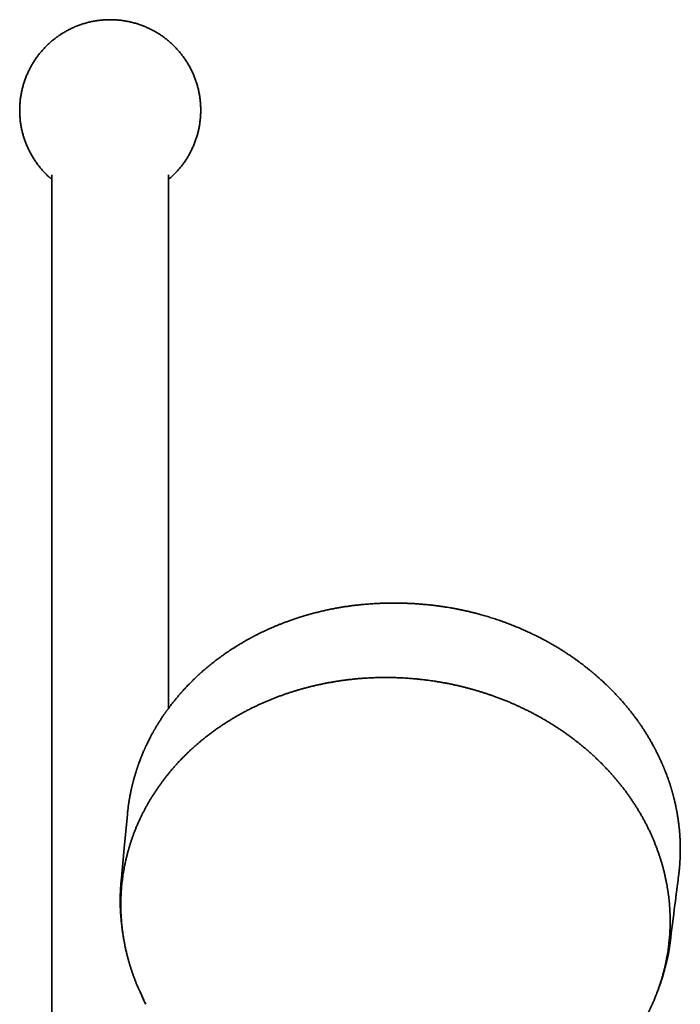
# Model space of a CAD drawing. Header units: millimetres. Extents: x 8 to 890, y 12 to 1884.
# Tile 23 of 27: x 445 to 553, y 1724 to 1884. Entities that reach past the tile are written whole.
import ezdxf

# ---------------------------------------------------------------- set-up
doc = ezdxf.new("R2010")
doc.units = ezdxf.units.MM

msp = doc.modelspace()

# ---------------------------------------------------------------- linework, layer by layer
at = {"color": 7, "linetype": 'Continuous', "lineweight": 35}
for p, q in [((450.5, 1858.98), (450.5, 1561.1)), ((469.5, 1772.08), (469.5, 1858.98)), ((464.86, 1725.88), (465.49, 1724.51))]:
    msp.add_line(p, q, dxfattribs=at)
at = {"color": 7, "linetype": 'Continuous', "lineweight": 35, "flags": 128}
msp.add_lwpolyline([(462.8, 1754.79), (462.28, 1749.31), (461.77, 1743.83)], dxfattribs=at)
at = {"color": 7, "linetype": 'Continuous', "lineweight": 35}
for centre, radius, start, end in [((497.66, 1740.82), 36.05, 201.2766, 204.4996), ((498.01, 1739.32), 35.74, 203.4843, 205.635)]:
    msp.add_arc(centre, radius, start, end, dxfattribs=at)
for points, knots in [([(474.75, 1869.49), (474.75, 1869.7), (474.74, 1870.14), (474.7, 1870.78), (474.63, 1871.43), (474.53, 1872.07), (474.4, 1872.7), (474.25, 1873.32), (474.07, 1873.94), (473.86, 1874.54), (473.63, 1875.14), (473.37, 1875.73), (473.08, 1876.31), (472.77, 1876.88), (472.43, 1877.43), (472.07, 1877.97), (471.69, 1878.48), (471.29, 1878.98), (470.87, 1879.46), (470.43, 1879.92), (469.96, 1880.37), (469.48, 1880.8), (468.97, 1881.2), (468.45, 1881.59), (467.91, 1881.94), (467.36, 1882.27), (466.8, 1882.58), (466.23, 1882.86), (465.64, 1883.12), (465.04, 1883.35), (464.43, 1883.56), (463.8, 1883.74), (463.17, 1883.9), (462.54, 1884.02), (461.91, 1884.12), (461.27, 1884.19), (460.64, 1884.23), (460, 1884.24), (459.35, 1884.23), (458.7, 1884.19), (458.06, 1884.11), (457.42, 1884.01), (456.79, 1883.89), (456.16, 1883.73), (455.55, 1883.56), (454.95, 1883.35), (454.35, 1883.12), (453.76, 1882.86), (453.18, 1882.57), (452.61, 1882.26), (452.05, 1881.92), (451.52, 1881.56), (451, 1881.18), (450.51, 1880.78), (450.03, 1880.36), (449.56, 1879.92), (449.12, 1879.45), (448.69, 1878.96), (448.28, 1878.46), (447.9, 1877.93), (447.54, 1877.4), (447.21, 1876.85), (446.91, 1876.29), (446.63, 1875.72), (446.37, 1875.13), (446.13, 1874.53), (445.93, 1873.91), (445.74, 1873.29), (445.59, 1872.66), (445.47, 1872.03), (445.37, 1871.39), (445.3, 1870.76), (445.26, 1870.12), (445.25, 1869.7), (445.25, 1869.49)], [0, 0, 0, 0, 0.014, 0.028, 0.042, 0.056, 0.07, 0.08375, 0.0975, 0.11125, 0.125, 0.139, 0.153, 0.167, 0.181, 0.195, 0.20875, 0.2225, 0.23625, 0.25, 0.264, 0.278, 0.292, 0.306, 0.32, 0.33375, 0.3475, 0.36125, 0.375, 0.389, 0.403, 0.417, 0.431, 0.445, 0.45875, 0.4725, 0.48625, 0.5, 0.514, 0.528, 0.542, 0.556, 0.57, 0.58375, 0.5975, 0.61125, 0.625, 0.639, 0.653, 0.667, 0.681, 0.695, 0.70875, 0.7225, 0.73625, 0.75, 0.764, 0.778, 0.792, 0.806, 0.82, 0.83375, 0.8475, 0.86125, 0.875, 0.889, 0.903, 0.917, 0.931, 0.945, 0.95875, 0.9725, 0.98625, 1, 1, 1, 1]), ([(445.25, 1869.49), (445.25, 1869.27), (445.26, 1868.84), (445.3, 1868.19), (445.37, 1867.55), (445.47, 1866.9), (445.6, 1866.27), (445.75, 1865.65), (445.93, 1865.04), (446.14, 1864.43), (446.37, 1863.84), (446.63, 1863.25), (446.92, 1862.67), (447.23, 1862.1), (447.57, 1861.54), (447.93, 1861.01), (448.31, 1860.49), (448.71, 1859.99), (449.13, 1859.51), (449.57, 1859.05), (450.03, 1858.61), (450.35, 1858.34), (450.5, 1858.21)], [0, 0, 0, 0, 0.0504992, 0.1009984, 0.1514976, 0.2019968, 0.252496, 0.3020936, 0.3516911, 0.4012887, 0.4508863, 0.5013855, 0.5518847, 0.6023839, 0.6528831, 0.7033823, 0.7529799, 0.8025774, 0.852175, 0.9017726, 0.9522718, 1, 1, 1, 1]), ([(469.5, 1858.2), (469.66, 1858.34), (469.98, 1858.62), (470.44, 1859.06), (470.88, 1859.52), (471.31, 1860.01), (471.72, 1860.52), (472.1, 1861.04), (472.46, 1861.58), (472.79, 1862.13), (473.09, 1862.69), (473.37, 1863.26), (473.63, 1863.84), (473.87, 1864.45), (474.07, 1865.06), (474.26, 1865.68), (474.41, 1866.31), (474.53, 1866.95), (474.63, 1867.58), (474.7, 1868.21), (474.74, 1868.85), (474.75, 1869.27), (474.75, 1869.49)], [0, 0, 0, 0, 0.048661, 0.0982569, 0.1487545, 0.199252, 0.2497496, 0.3002471, 0.3507447, 0.4003406, 0.4499366, 0.4995325, 0.5491285, 0.599626, 0.6501236, 0.7006211, 0.7511187, 0.8016162, 0.8512122, 0.9008081, 0.9504041, 1, 1, 1, 1]), ([(507.08, 1789.21), (507.02, 1789.21), (506.89, 1789.22), (506.69, 1789.22), (506.5, 1789.22), (506.34, 1789.22), (506.21, 1789.22), (506.12, 1789.22), (506.06, 1789.22), (506.02, 1789.22), (506, 1789.22), (505.97, 1789.22), (505.94, 1789.22), (505.92, 1789.22), (505.86, 1789.22), (505.79, 1789.22), (505.68, 1789.22), (505.55, 1789.22), (505.4, 1789.21), (505.23, 1789.21), (505.04, 1789.21), (504.82, 1789.2), (504.58, 1789.2), (504.31, 1789.19), (504.02, 1789.18), (503.71, 1789.16), (503.37, 1789.14), (502.99, 1789.12), (502.56, 1789.1), (502.09, 1789.06), (501.58, 1789.02), (501.05, 1788.97), (500.48, 1788.91), (499.89, 1788.85), (499.27, 1788.77), (498.63, 1788.68), (497.98, 1788.58), (497.33, 1788.47), (496.68, 1788.36), (496.01, 1788.23), (495.32, 1788.09), (494.61, 1787.93), (493.87, 1787.75), (493.12, 1787.56), (492.62, 1787.42), (492.36, 1787.35)], [0, 0, 0, 0, 0.011167, 0.026406, 0.03939, 0.050122, 0.058605, 0.06484, 0.068395, 0.070424, 0.072161, 0.073919, 0.075698, 0.077498, 0.07932, 0.085864, 0.092685, 0.100924, 0.111289, 0.122382, 0.135185, 0.149698, 0.165922, 0.183858, 0.203139, 0.224068, 0.246645, 0.27087, 0.30051, 0.332299, 0.366239, 0.402329, 0.440568, 0.48022, 0.521949, 0.565757, 0.611645, 0.654374, 0.698763, 0.744813, 0.792525, 0.841898, 0.892932, 0.945636, 1, 1, 1, 1]), ([(521.87, 1786.9), (521.74, 1786.93), (521.48, 1787.02), (521.07, 1787.14), (520.66, 1787.25), (520.27, 1787.36), (519.92, 1787.46), (519.58, 1787.54), (519.28, 1787.62), (519, 1787.69), (518.73, 1787.76), (518.48, 1787.82), (518.25, 1787.87), (518.05, 1787.92), (517.89, 1787.95), (517.76, 1787.98), (517.65, 1788), (517.59, 1788.02), (517.56, 1788.03), (517.53, 1788.03), (517.5, 1788.04), (517.44, 1788.05), (517.36, 1788.07), (517.26, 1788.09), (517.15, 1788.11), (517.04, 1788.13), (516.91, 1788.16), (516.75, 1788.19), (516.54, 1788.23), (516.29, 1788.28), (516.01, 1788.33), (515.71, 1788.39), (515.33, 1788.45), (514.88, 1788.53), (514.33, 1788.61), (513.76, 1788.7), (513.16, 1788.78), (512.54, 1788.85), (511.88, 1788.92), (511.23, 1788.99), (510.56, 1789.05), (509.89, 1789.1), (509.2, 1789.14), (508.48, 1789.17), (507.77, 1789.2), (507.3, 1789.21), (507.08, 1789.21)], [0, 0, 0, 0, 0.026041, 0.05632, 0.08482, 0.111538, 0.136476, 0.159238, 0.180285, 0.199619, 0.217238, 0.235181, 0.250911, 0.264428, 0.275734, 0.284829, 0.291712, 0.296384, 0.297891, 0.298851, 0.301237, 0.30528, 0.310964, 0.317615, 0.324874, 0.332739, 0.341213, 0.350294, 0.366089, 0.38344, 0.402347, 0.422585, 0.443531, 0.47845, 0.515101, 0.553491, 0.593626, 0.635513, 0.679155, 0.724557, 0.767729, 0.8124, 0.858561, 0.906197, 0.955344, 1, 1, 1, 1]), ([(492.36, 1787.35), (492.28, 1787.33), (491.97, 1787.24), (491.43, 1787.08), (490.75, 1786.87), (490.1, 1786.65), (489.49, 1786.44), (488.92, 1786.24), (488.39, 1786.04), (487.9, 1785.85), (487.43, 1785.67), (487, 1785.49), (486.58, 1785.31), (486.18, 1785.14), (485.81, 1784.97), (485.46, 1784.81), (485.14, 1784.67), (484.85, 1784.53), (484.59, 1784.4), (484.37, 1784.29), (484.16, 1784.19), (483.98, 1784.1), (483.82, 1784.02), (483.69, 1783.95), (483.58, 1783.89), (483.48, 1783.85), (483.41, 1783.8), (483.34, 1783.77), (483.27, 1783.73), (483.19, 1783.69), (483.1, 1783.64), (482.99, 1783.58), (482.85, 1783.51), (482.69, 1783.42), (482.52, 1783.33), (482.32, 1783.22), (482.1, 1783.09), (481.86, 1782.96), (481.61, 1782.81), (481.33, 1782.65), (481.06, 1782.49), (480.79, 1782.32), (480.53, 1782.16), (480.23, 1781.97), (479.9, 1781.76), (479.54, 1781.53), (479.21, 1781.3), (478.89, 1781.09), (478.6, 1780.89), (478.33, 1780.7), (478.08, 1780.51), (477.83, 1780.33), (477.58, 1780.15), (477.31, 1779.95), (477.02, 1779.73), (476.71, 1779.48), (476.38, 1779.22), (476.04, 1778.94), (475.74, 1778.69), (475.51, 1778.49), (475.34, 1778.35), (475.18, 1778.22), (475.05, 1778.1), (474.92, 1777.99), (474.82, 1777.89), (474.73, 1777.82), (474.66, 1777.75), (474.6, 1777.7), (474.55, 1777.65), (474.5, 1777.61), (474.44, 1777.56), (474.37, 1777.49), (474.27, 1777.4), (474.15, 1777.28), (474, 1777.15), (473.84, 1777), (473.67, 1776.83), (473.48, 1776.64), (473.28, 1776.44), (473.06, 1776.23), (472.84, 1776), (472.6, 1775.76), (472.41, 1775.55), (472.25, 1775.38), (472.13, 1775.26), (472.01, 1775.13), (471.9, 1775), (471.78, 1774.87), (471.68, 1774.76), (471.6, 1774.67), (471.54, 1774.6), (471.5, 1774.55), (471.45, 1774.5), (471.41, 1774.46), (471.37, 1774.41), (471.32, 1774.35), (471.26, 1774.28), (471.15, 1774.15), (470.99, 1773.96), (470.79, 1773.73), (470.61, 1773.51), (470.45, 1773.31), (470.29, 1773.1), (470.12, 1772.89), (469.94, 1772.67), (469.76, 1772.43), (469.58, 1772.19), (469.44, 1771.99), (469.32, 1771.84), (469.26, 1771.75), (469.2, 1771.66), (469.15, 1771.59), (469.11, 1771.54), (469.07, 1771.49), (469.04, 1771.44), (468.99, 1771.38), (468.93, 1771.29), (468.85, 1771.17), (468.74, 1771.02), (468.61, 1770.83), (468.47, 1770.61), (468.32, 1770.39), (468.17, 1770.16), (468.03, 1769.94), (467.89, 1769.71), (467.75, 1769.49), (467.62, 1769.28), (467.5, 1769.08), (467.4, 1768.91), (467.31, 1768.75), (467.23, 1768.61), (467.16, 1768.49), (467.1, 1768.38), (467.03, 1768.27), (466.97, 1768.15), (466.89, 1768.01), (466.8, 1767.84), (466.69, 1767.64), (466.56, 1767.4), (466.41, 1767.12), (466.25, 1766.79), (466.08, 1766.44), (465.94, 1766.15), (465.83, 1765.93), (465.77, 1765.8), (465.72, 1765.68), (465.68, 1765.59), (465.65, 1765.53), (465.63, 1765.48), (465.61, 1765.43), (465.58, 1765.38), (465.55, 1765.31), (465.48, 1765.15), (465.38, 1764.93), (465.26, 1764.64), (465.15, 1764.36), (465.04, 1764.09), (464.93, 1763.81), (464.81, 1763.5), (464.71, 1763.23), (464.64, 1763.03), (464.59, 1762.9), (464.55, 1762.79), (464.52, 1762.7), (464.5, 1762.64), (464.48, 1762.59), (464.47, 1762.56), (464.46, 1762.52), (464.45, 1762.48), (464.43, 1762.43), (464.41, 1762.36), (464.38, 1762.27), (464.34, 1762.17), (464.31, 1762.07), (464.28, 1761.97), (464.23, 1761.81), (464.16, 1761.61), (464.08, 1761.34), (464, 1761.07), (463.92, 1760.81), (463.86, 1760.57), (463.8, 1760.35), (463.75, 1760.16), (463.7, 1759.98), (463.66, 1759.84), (463.64, 1759.72), (463.61, 1759.63), (463.6, 1759.57), (463.59, 1759.53), (463.58, 1759.5), (463.57, 1759.45), (463.55, 1759.39), (463.54, 1759.31), (463.51, 1759.22), (463.46, 1758.97), (463.39, 1758.66), (463.31, 1758.29), (463.25, 1757.99), (463.2, 1757.73), (463.17, 1757.52), (463.14, 1757.36), (463.11, 1757.21), (463.09, 1757.07), (463.07, 1756.96), (463.06, 1756.88), (463.05, 1756.82), (463.04, 1756.78), (463.04, 1756.73), (463.03, 1756.68), (463.02, 1756.6), (463, 1756.5), (462.98, 1756.38), (462.96, 1756.24), (462.92, 1755.91), (462.86, 1755.4), (462.81, 1754.94), (462.79, 1754.72)], [0, 0, 0, 0, 0.004748, 0.019567, 0.033783, 0.047398, 0.060408, 0.072815, 0.083961, 0.094571, 0.104644, 0.114181, 0.123182, 0.132142, 0.140499, 0.148253, 0.155403, 0.161949, 0.167892, 0.172943, 0.177496, 0.181617, 0.185307, 0.188564, 0.190962, 0.193056, 0.194847, 0.196438, 0.197929, 0.199611, 0.201739, 0.204313, 0.207488, 0.211152, 0.215306, 0.219949, 0.225082, 0.230704, 0.236816, 0.243417, 0.250131, 0.256665, 0.263019, 0.269192, 0.278528, 0.287418, 0.295862, 0.303658, 0.311032, 0.317982, 0.324508, 0.330669, 0.33706, 0.343841, 0.35175, 0.36013, 0.368982, 0.378306, 0.388101, 0.393199, 0.39793, 0.402226, 0.406087, 0.409512, 0.412501, 0.415056, 0.417014, 0.418607, 0.419994, 0.42146, 0.423025, 0.424786, 0.427905, 0.431536, 0.435679, 0.440333, 0.445499, 0.45117, 0.457285, 0.463696, 0.47052, 0.477758, 0.48541, 0.48898, 0.492634, 0.496371, 0.500192, 0.503934, 0.507154, 0.509829, 0.511721, 0.513195, 0.514356, 0.515664, 0.51717, 0.518873, 0.520775, 0.522875, 0.529879, 0.536925, 0.542454, 0.548009, 0.553705, 0.559625, 0.565768, 0.572134, 0.578724, 0.585385, 0.588328, 0.590909, 0.593127, 0.594982, 0.596474, 0.597603, 0.598558, 0.600374, 0.602811, 0.605867, 0.609544, 0.615154, 0.620955, 0.626773, 0.632609, 0.638461, 0.644331, 0.650218, 0.655618, 0.660657, 0.665167, 0.669149, 0.672601, 0.675526, 0.678309, 0.680941, 0.683889, 0.687417, 0.691737, 0.696695, 0.702103, 0.709746, 0.717849, 0.72641, 0.735431, 0.739278, 0.742582, 0.745344, 0.747564, 0.749241, 0.750178, 0.751111, 0.752449, 0.754194, 0.756347, 0.763557, 0.770499, 0.777195, 0.783376, 0.790149, 0.797514, 0.80547, 0.808923, 0.811973, 0.81462, 0.816864, 0.818068, 0.819112, 0.819998, 0.820723, 0.821522, 0.82272, 0.82438, 0.8265, 0.828952, 0.83138, 0.833765, 0.836106, 0.842321, 0.848208, 0.854788, 0.860904, 0.866554, 0.871609, 0.876132, 0.88006, 0.883394, 0.886132, 0.888276, 0.889825, 0.89032, 0.891001, 0.892064, 0.893509, 0.895337, 0.897533, 0.899824, 0.91215, 0.918638, 0.925403, 0.932587, 0.936119, 0.939743, 0.943429, 0.946669, 0.94929, 0.951001, 0.952281, 0.953141, 0.954066, 0.955324, 0.956917, 0.959222, 0.961992, 0.965225, 0.968758, 0.985031, 1, 1, 1, 1]), ([(552.61, 1744.83), (552.62, 1744.89), (552.64, 1745.01), (552.66, 1745.2), (552.68, 1745.39), (552.7, 1745.58), (552.72, 1745.76), (552.74, 1745.93), (552.75, 1746.09), (552.76, 1746.22), (552.77, 1746.31), (552.77, 1746.38), (552.78, 1746.43), (552.78, 1746.5), (552.79, 1746.58), (552.8, 1746.69), (552.81, 1746.82), (552.82, 1746.97), (552.83, 1747.11), (552.83, 1747.26), (552.84, 1747.4), (552.85, 1747.59), (552.86, 1747.82), (552.87, 1748.09), (552.88, 1748.33), (552.88, 1748.56), (552.88, 1748.76), (552.88, 1748.94), (552.88, 1749.09), (552.88, 1749.22), (552.88, 1749.33), (552.88, 1749.44), (552.88, 1749.57), (552.88, 1749.71), (552.88, 1749.87), (552.87, 1750.08), (552.86, 1750.31), (552.85, 1750.58), (552.84, 1750.86), (552.82, 1751.1), (552.81, 1751.3), (552.8, 1751.47), (552.79, 1751.63), (552.78, 1751.79), (552.76, 1751.95), (552.75, 1752.09), (552.74, 1752.2), (552.73, 1752.28), (552.73, 1752.36), (552.72, 1752.41), (552.72, 1752.46), (552.71, 1752.51), (552.7, 1752.57), (552.7, 1752.66), (552.68, 1752.77), (552.67, 1752.89), (552.66, 1753.01), (552.64, 1753.18), (552.61, 1753.39), (552.58, 1753.65), (552.54, 1753.91), (552.5, 1754.2), (552.46, 1754.45), (552.42, 1754.66), (552.39, 1754.83), (552.36, 1755), (552.34, 1755.16), (552.31, 1755.29), (552.29, 1755.41), (552.27, 1755.5), (552.26, 1755.56), (552.25, 1755.61), (552.24, 1755.66), (552.23, 1755.72), (552.21, 1755.8), (552.19, 1755.9), (552.16, 1756.07), (552.11, 1756.31), (552.02, 1756.68), (551.92, 1757.14), (551.82, 1757.54), (551.75, 1757.81), (551.71, 1757.96), (551.67, 1758.11), (551.62, 1758.26), (551.58, 1758.41), (551.54, 1758.56), (551.5, 1758.69), (551.47, 1758.79), (551.45, 1758.86), (551.44, 1758.92), (551.42, 1758.97), (551.4, 1759.03), (551.38, 1759.11), (551.35, 1759.22), (551.31, 1759.35), (551.26, 1759.5), (551.21, 1759.66), (551.15, 1759.82), (551.1, 1759.99), (551.02, 1760.24), (550.9, 1760.56), (550.76, 1760.96), (550.62, 1761.35), (550.5, 1761.65), (550.41, 1761.87), (550.36, 1762.02), (550.3, 1762.15), (550.26, 1762.26), (550.22, 1762.35), (550.19, 1762.41), (550.17, 1762.48), (550.14, 1762.54), (550.1, 1762.63), (550.06, 1762.73), (550.01, 1762.85), (549.95, 1762.99), (549.84, 1763.25), (549.67, 1763.62), (549.49, 1764.01), (549.34, 1764.31), (549.24, 1764.53), (549.13, 1764.74), (549.03, 1764.95), (548.93, 1765.13), (548.85, 1765.31), (548.77, 1765.45), (548.7, 1765.58), (548.65, 1765.68), (548.6, 1765.77), (548.57, 1765.82), (548.55, 1765.86), (548.53, 1765.9), (548.5, 1765.95), (548.47, 1766.01), (548.39, 1766.16), (548.26, 1766.39), (548.08, 1766.7), (547.88, 1767.05), (547.65, 1767.44), (547.39, 1767.86), (547.17, 1768.21), (546.99, 1768.5), (546.85, 1768.7), (546.72, 1768.9), (546.6, 1769.09), (546.49, 1769.24), (546.4, 1769.37), (546.33, 1769.48), (546.27, 1769.57), (546.22, 1769.64), (546.17, 1769.71), (546.12, 1769.78), (546.06, 1769.87), (545.98, 1769.98), (545.89, 1770.11), (545.78, 1770.26), (545.66, 1770.42), (545.53, 1770.59), (545.39, 1770.78), (545.25, 1770.97), (545.1, 1771.16), (544.9, 1771.42), (544.65, 1771.74), (544.34, 1772.13), (543.99, 1772.54), (543.61, 1772.99), (543.18, 1773.48), (542.73, 1773.97), (542.26, 1774.48), (541.76, 1775), (541.31, 1775.44), (540.94, 1775.8), (540.65, 1776.08), (540.36, 1776.35), (540.09, 1776.6), (539.85, 1776.82), (539.63, 1777.02), (539.43, 1777.19), (539.25, 1777.35), (539.11, 1777.47), (539.01, 1777.55), (538.94, 1777.62), (538.87, 1777.67), (538.82, 1777.71), (538.78, 1777.74), (538.76, 1777.77), (538.73, 1777.79), (538.68, 1777.83), (538.61, 1777.89), (538.51, 1777.97), (538.39, 1778.07), (538.25, 1778.19), (538.08, 1778.32), (537.89, 1778.48), (537.67, 1778.65), (537.41, 1778.85), (537.13, 1779.08), (536.81, 1779.32), (536.47, 1779.57), (536.11, 1779.84), (535.72, 1780.12), (535.3, 1780.41), (534.86, 1780.71), (534.41, 1781.01), (533.93, 1781.32), (533.43, 1781.63), (532.91, 1781.96), (532.35, 1782.29), (531.78, 1782.62), (531.2, 1782.94), (530.6, 1783.27), (529.97, 1783.6), (529.32, 1783.92), (528.64, 1784.25), (527.93, 1784.58), (527.2, 1784.91), (526.44, 1785.24), (525.65, 1785.56), (524.84, 1785.88), (524, 1786.19), (523.14, 1786.48), (522.43, 1786.72), (522, 1786.85), (521.87, 1786.89)], [0, 0, 0, 0, 0.0033606, 0.0069949, 0.010619, 0.014233, 0.0177981, 0.0209956, 0.0240561, 0.0265665, 0.0285269, 0.0294245, 0.03028, 0.0315065, 0.0331281, 0.03519, 0.0376633, 0.0404822, 0.0432756, 0.0459854, 0.0486117, 0.0511545, 0.0566229, 0.0616597, 0.066265, 0.0704597, 0.0742684, 0.0776911, 0.0807278, 0.0828672, 0.0848896, 0.0868618, 0.0891571, 0.0918431, 0.09492, 0.0983876, 0.1031551, 0.1081645, 0.1134035, 0.1188721, 0.1218283, 0.1248474, 0.1279296, 0.1310747, 0.134099, 0.1367315, 0.1386742, 0.1403272, 0.1416906, 0.1427644, 0.1435485, 0.1443486, 0.1454926, 0.1471484, 0.1492204, 0.1515518, 0.1538469, 0.1560988, 0.1610559, 0.1657902, 0.1706818, 0.1760579, 0.1819186, 0.184974, 0.1881462, 0.1914258, 0.1944529, 0.1970431, 0.1991966, 0.2009132, 0.202193, 0.2029652, 0.2037658, 0.204914, 0.2064097, 0.208253, 0.2104437, 0.2161444, 0.2218185, 0.2318702, 0.2418718, 0.244746, 0.2476285, 0.2505194, 0.2534186, 0.2563263, 0.2592264, 0.2617678, 0.2636557, 0.2651211, 0.2661641, 0.2669439, 0.2680491, 0.2695346, 0.2715887, 0.2740954, 0.2770545, 0.2803143, 0.2835288, 0.2866847, 0.2897821, 0.2979975, 0.30577, 0.3132387, 0.3206103, 0.3234804, 0.3263357, 0.3290811, 0.3314552, 0.3329362, 0.3342139, 0.3353002, 0.3365867, 0.3382616, 0.3402845, 0.342682, 0.3454484, 0.3483171, 0.35821, 0.3675526, 0.3721072, 0.3765186, 0.3807868, 0.3849119, 0.3888206, 0.3922994, 0.3953345, 0.3978786, 0.3999966, 0.4016887, 0.4029548, 0.4035326, 0.4041534, 0.4051554, 0.406543, 0.40831, 0.4142281, 0.4206618, 0.4276111, 0.4361317, 0.4449736, 0.454134, 0.458563, 0.4630627, 0.4674439, 0.4713854, 0.4748819, 0.4774559, 0.4797209, 0.481677, 0.4833312, 0.4846878, 0.4858405, 0.4879293, 0.4904145, 0.493296, 0.4964836, 0.5000472, 0.5039767, 0.5080851, 0.5123019, 0.516627, 0.5210603, 0.5294695, 0.5382426, 0.5473797, 0.5581989, 0.5694561, 0.5811476, 0.5932735, 0.6058336, 0.6188275, 0.6258634, 0.6330054, 0.6398109, 0.646073, 0.651792, 0.6568802, 0.6614446, 0.6654852, 0.6690022, 0.6708287, 0.6724735, 0.6739367, 0.6751263, 0.6759552, 0.6764356, 0.6768971, 0.6780785, 0.6796937, 0.6817427, 0.6844195, 0.6875942, 0.6912669, 0.6954375, 0.7001059, 0.7058651, 0.7121082, 0.7188306, 0.7260324, 0.7337134, 0.7418736, 0.7505131, 0.7596317, 0.7687412, 0.7782833, 0.7882581, 0.7986654, 0.8095053, 0.8207777, 0.831802, 0.8432108, 0.8550039, 0.8671813, 0.8797431, 0.8926892, 0.9060197, 0.9197346, 0.933834, 0.9483175, 0.9629171, 0.9778883, 0.9932285, 1, 1, 1, 1]), ([(510.69, 1776.77), (510.49, 1776.79), (510.21, 1776.83), (509.78, 1776.87), (509.42, 1776.9), (508.98, 1776.93), (508.53, 1776.97), (508.04, 1777), (507.54, 1777.03), (507.03, 1777.05), (506.51, 1777.07), (505.98, 1777.08), (505.44, 1777.09), (504.9, 1777.09), (504.35, 1777.09), (503.8, 1777.08), (503.24, 1777.07), (502.69, 1777.05), (502.13, 1777.02), (501.57, 1776.99), (501, 1776.95), (500.44, 1776.9), (499.88, 1776.85), (499.31, 1776.79), (498.75, 1776.72), (498.18, 1776.65), (497.62, 1776.58), (497.05, 1776.49), (496.49, 1776.4), (495.92, 1776.3), (495.36, 1776.2), (494.8, 1776.09), (494.24, 1775.97), (493.68, 1775.85), (493.13, 1775.72), (492.57, 1775.59), (492.02, 1775.45), (491.47, 1775.3), (490.92, 1775.14), (490.37, 1774.98), (489.82, 1774.81), (489.28, 1774.64), (488.74, 1774.46), (488.21, 1774.28), (487.67, 1774.08), (487.14, 1773.88), (486.61, 1773.68), (486.09, 1773.47), (485.56, 1773.25), (485.04, 1773.03), (484.53, 1772.8), (484.02, 1772.56), (483.51, 1772.32), (483.01, 1772.08), (482.51, 1771.82), (482.01, 1771.56), (481.52, 1771.3), (481.03, 1771.03), (480.54, 1770.75), (480.06, 1770.47), (479.59, 1770.18), (479.12, 1769.89), (478.65, 1769.59), (478.19, 1769.29), (477.73, 1768.98), (477.28, 1768.66), (476.84, 1768.34), (476.39, 1768.02), (475.96, 1767.68), (475.53, 1767.35), (475.1, 1767.01), (474.68, 1766.66), (474.26, 1766.31), (473.86, 1765.95), (473.45, 1765.59), (473.05, 1765.23), (472.66, 1764.86), (472.27, 1764.48), (471.89, 1764.1), (471.52, 1763.71), (471.15, 1763.33), (470.79, 1762.93), (470.43, 1762.53), (470.08, 1762.13), (469.74, 1761.72), (469.4, 1761.31), (469.07, 1760.9), (468.75, 1760.48), (468.43, 1760.06), (468.12, 1759.63), (467.81, 1759.2), (467.52, 1758.76), (467.23, 1758.32), (466.94, 1757.88), (466.67, 1757.44), (466.4, 1756.99), (466.14, 1756.54), (465.88, 1756.08), (465.63, 1755.62), (465.39, 1755.16), (465.16, 1754.7), (464.93, 1754.23), (464.71, 1753.76), (464.5, 1753.28), (464.3, 1752.81), (464.1, 1752.33), (463.91, 1751.85), (463.73, 1751.36), (463.56, 1750.87), (463.39, 1750.39), (463.23, 1749.89), (463.08, 1749.4), (462.94, 1748.91), (462.8, 1748.41), (462.68, 1747.91), (462.56, 1747.41), (462.44, 1746.9), (462.34, 1746.4), (462.25, 1745.89), (462.16, 1745.39), (462.08, 1744.88), (462.01, 1744.37), (461.94, 1743.86), (461.89, 1743.34), (461.84, 1742.83), (461.8, 1742.32), (461.77, 1741.8), (461.75, 1741.29), (461.73, 1740.77), (461.72, 1740.25), (461.73, 1739.74), (461.73, 1739.22), (461.75, 1738.7), (461.78, 1738.18), (461.81, 1737.66), (461.85, 1737.15), (461.9, 1736.63), (461.96, 1736.11), (462.03, 1735.59), (462.1, 1735.08), (462.19, 1734.56), (462.28, 1734.04), (462.38, 1733.53), (462.48, 1733.01), (462.6, 1732.5), (462.72, 1731.99), (462.85, 1731.48), (462.99, 1730.96), (463.14, 1730.46), (463.3, 1729.95), (463.46, 1729.44), (463.63, 1728.94), (463.81, 1728.43), (463.96, 1728.04), (464.05, 1727.81), (464.07, 1727.75)], [0, 0, 0, 0, 0.0068196, 0.0096274, 0.0142848, 0.0191303, 0.0243357, 0.0297746, 0.0353962, 0.0411598, 0.0470365, 0.0530049, 0.059049, 0.0651563, 0.0713171, 0.0775238, 0.0837701, 0.090051, 0.0963623, 0.1027004, 0.1090626, 0.1154462, 0.1218491, 0.1282695, 0.1347059, 0.1411567, 0.1476209, 0.1540973, 0.1605849, 0.167083, 0.1735908, 0.1801075, 0.1866326, 0.1931655, 0.1997058, 0.206253, 0.2128066, 0.2193663, 0.2259318, 0.2325027, 0.2390788, 0.2456597, 0.2522453, 0.2588354, 0.2654296, 0.2720278, 0.2786299, 0.2852356, 0.2918449, 0.2984576, 0.3050735, 0.3116925, 0.3183145, 0.3249394, 0.3315672, 0.3381976, 0.3448307, 0.3514663, 0.3581044, 0.3647449, 0.3713877, 0.3780328, 0.3846801, 0.3913295, 0.3979811, 0.4046347, 0.4112904, 0.4179481, 0.4246077, 0.4312692, 0.4379327, 0.444598, 0.4512651, 0.457934, 0.4646048, 0.4712773, 0.4779516, 0.4846276, 0.4913053, 0.4979848, 0.5046659, 0.5113488, 0.5180334, 0.5247196, 0.5314076, 0.5380972, 0.5447885, 0.5514815, 0.5581762, 0.5648726, 0.5715706, 0.5782704, 0.5849719, 0.591675, 0.5983799, 0.6050866, 0.6117949, 0.618505, 0.6252169, 0.6319305, 0.6386459, 0.6453632, 0.6520822, 0.658803, 0.6655257, 0.6722502, 0.6789766, 0.6857049, 0.6924351, 0.6991672, 0.7059012, 0.7126372, 0.7193751, 0.726115, 0.7328569, 0.7396008, 0.7463467, 0.7530947, 0.7598447, 0.7665968, 0.773351, 0.7801072, 0.7868656, 0.7936261, 0.8003887, 0.8071535, 0.8139204, 0.8206895, 0.8274608, 0.8342343, 0.84101, 0.8477878, 0.8545679, 0.8613502, 0.8681347, 0.8749215, 0.8817104, 0.8885017, 0.8952951, 0.9020908, 0.9088888, 0.915689, 0.9224914, 0.9292962, 0.9361031, 0.9429123, 0.9497238, 0.9565375, 0.9633534, 0.9701716, 0.976992, 0.9838147, 0.9906396, 0.9974668, 1, 1, 1, 1]), ([(545.4, 1718.66), (545.41, 1718.68), (545.52, 1718.84), (545.73, 1719.15), (546.01, 1719.59), (546.29, 1720.04), (546.56, 1720.49), (546.82, 1720.94), (547.07, 1721.4), (547.32, 1721.85), (547.56, 1722.32), (547.8, 1722.78), (548.02, 1723.25), (548.24, 1723.72), (548.45, 1724.19), (548.66, 1724.67), (548.85, 1725.15), (549.04, 1725.63), (549.22, 1726.12), (549.4, 1726.6), (549.56, 1727.09), (549.72, 1727.58), (549.87, 1728.08), (550.02, 1728.57), (550.15, 1729.07), (550.28, 1729.57), (550.4, 1730.07), (550.51, 1730.57), (550.61, 1731.08), (550.71, 1731.58), (550.8, 1732.09), (550.88, 1732.6), (550.95, 1733.11), (551.01, 1733.62), (551.07, 1734.13), (551.11, 1734.65), (551.15, 1735.16), (551.19, 1735.67), (551.21, 1736.19), (551.22, 1736.71), (551.23, 1737.22), (551.23, 1737.74), (551.22, 1738.26), (551.2, 1738.78), (551.18, 1739.3), (551.14, 1739.81), (551.1, 1740.33), (551.05, 1740.85), (550.99, 1741.37), (550.93, 1741.88), (550.85, 1742.4), (550.77, 1742.92), (550.68, 1743.43), (550.58, 1743.95), (550.47, 1744.46), (550.36, 1744.98), (550.23, 1745.49), (550.1, 1746), (549.96, 1746.51), (549.81, 1747.02), (549.66, 1747.53), (549.49, 1748.04), (549.32, 1748.54), (549.14, 1749.04), (548.95, 1749.54), (548.76, 1750.04), (548.56, 1750.54), (548.34, 1751.04), (548.13, 1751.53), (547.9, 1752.02), (547.66, 1752.51), (547.42, 1753), (547.17, 1753.48), (546.91, 1753.96), (546.65, 1754.44), (546.38, 1754.92), (546.1, 1755.39), (545.81, 1755.86), (545.51, 1756.33), (545.21, 1756.79), (544.9, 1757.25), (544.58, 1757.71), (544.26, 1758.16), (543.93, 1758.61), (543.59, 1759.06), (543.24, 1759.5), (542.89, 1759.94), (542.53, 1760.38), (542.16, 1760.81), (541.79, 1761.24), (541.41, 1761.66), (541.02, 1762.08), (540.63, 1762.49), (540.23, 1762.91), (539.82, 1763.31), (539.41, 1763.71), (538.99, 1764.11), (538.57, 1764.5), (538.13, 1764.89), (537.7, 1765.28), (537.25, 1765.65), (536.8, 1766.03), (536.34, 1766.4), (535.88, 1766.76), (535.41, 1767.12), (534.94, 1767.47), (534.46, 1767.82), (533.98, 1768.16), (533.49, 1768.5), (532.99, 1768.83), (532.49, 1769.16), (531.98, 1769.48), (531.47, 1769.79), (530.95, 1770.1), (530.43, 1770.4), (529.9, 1770.7), (529.37, 1770.99), (528.83, 1771.28), (528.29, 1771.56), (527.74, 1771.83), (527.19, 1772.1), (526.64, 1772.36), (526.07, 1772.62), (525.51, 1772.86), (524.94, 1773.11), (524.36, 1773.34), (523.78, 1773.57), (523.2, 1773.8), (522.63, 1774.01), (522.08, 1774.2), (521.54, 1774.38), (521, 1774.56), (520.46, 1774.73), (519.92, 1774.9), (519.38, 1775.06), (518.83, 1775.21), (518.29, 1775.36), (517.74, 1775.5), (517.19, 1775.64), (516.64, 1775.77), (516.09, 1775.89), (515.53, 1776.01), (514.98, 1776.12), (514.43, 1776.22), (513.88, 1776.32), (513.34, 1776.41), (512.8, 1776.5), (512.3, 1776.57), (511.86, 1776.63), (511.47, 1776.68), (511.1, 1776.73), (510.83, 1776.76), (510.69, 1776.77)], [0, 0, 0, 0, 0.000769, 0.007464, 0.014161, 0.020859, 0.027559, 0.034261, 0.040965, 0.04767, 0.054377, 0.061086, 0.067797, 0.074509, 0.081223, 0.087939, 0.094657, 0.101377, 0.108099, 0.114823, 0.121548, 0.128275, 0.135005, 0.141736, 0.14847, 0.155205, 0.161942, 0.168681, 0.175423, 0.182166, 0.188912, 0.195659, 0.202409, 0.209161, 0.215915, 0.222671, 0.229429, 0.236189, 0.242952, 0.249716, 0.256483, 0.263252, 0.270023, 0.276797, 0.283572, 0.29035, 0.29713, 0.303913, 0.310697, 0.317484, 0.324273, 0.331065, 0.337858, 0.344654, 0.351452, 0.358252, 0.365055, 0.37186, 0.378667, 0.385476, 0.392287, 0.399101, 0.405917, 0.412735, 0.419556, 0.426379, 0.433204, 0.440031, 0.44686, 0.453692, 0.460525, 0.467362, 0.4742, 0.48104, 0.487883, 0.494728, 0.501575, 0.508425, 0.515276, 0.52213, 0.528987, 0.535845, 0.542706, 0.549569, 0.556435, 0.563303, 0.570173, 0.577045, 0.583921, 0.590798, 0.597678, 0.604561, 0.611446, 0.618334, 0.625225, 0.632118, 0.639014, 0.645913, 0.652815, 0.65972, 0.666629, 0.67354, 0.680455, 0.687373, 0.694295, 0.701221, 0.708151, 0.715084, 0.722022, 0.728964, 0.735911, 0.742863, 0.74982, 0.756783, 0.763751, 0.770725, 0.777705, 0.784693, 0.791688, 0.79869, 0.805701, 0.812721, 0.819751, 0.826791, 0.833843, 0.840908, 0.847986, 0.855079, 0.862189, 0.86858, 0.874971, 0.881359, 0.887746, 0.894131, 0.900514, 0.906894, 0.91327, 0.919642, 0.926009, 0.932369, 0.938721, 0.945061, 0.951384, 0.957685, 0.963949, 0.970153, 0.976243, 0.98208, 0.987329, 0.991092, 0.995282, 1, 1, 1, 1]), ([(461.8, 1744.17), (461.8, 1744.14), (461.79, 1744.07), (461.78, 1743.95), (461.77, 1743.81), (461.75, 1743.64), (461.74, 1743.44), (461.72, 1743.22), (461.7, 1742.98), (461.69, 1742.71), (461.67, 1742.42), (461.66, 1742.12), (461.64, 1741.8), (461.63, 1741.46), (461.63, 1741.11), (461.63, 1740.76), (461.63, 1740.26), (461.64, 1739.6), (461.68, 1738.79), (461.74, 1737.98), (461.82, 1737.11), (461.92, 1736.26), (462.01, 1735.7), (462.05, 1735.44)], [0, 0, 0, 0, 0.009048, 0.022899, 0.039231, 0.058046, 0.08037, 0.105409, 0.133164, 0.163636, 0.196826, 0.232733, 0.269078, 0.30784, 0.348142, 0.388677, 0.429433, 0.5212, 0.614066, 0.708032, 0.803097, 0.91197, 1, 1, 1, 1]), ([(461.83, 1744.34), (461.82, 1744.28), (461.79, 1744.1), (461.78, 1743.93), (461.78, 1743.82)], [0, 0, 0, 0, 0.37456, 1, 1, 1, 1]), ([(551.22, 1733.91), (551.48, 1735.96), (551.95, 1739.61), (552.41, 1743.25), (552.61, 1744.84)], [0, 0, 0, 0, 0.5634748, 1, 1, 1, 1]), ([(550.04, 1728.49), (550.27, 1729.31), (550.77, 1731.09), (551.16, 1733.09), (551.25, 1734.26), (551.26, 1734.44)], [0, 0, 0, 0, 0.4203148, 0.907221, 1, 1, 1, 1]), ([(549.07, 1725.72), (549.12, 1725.82), (549.28, 1726.22), (549.54, 1726.91), (549.82, 1727.72), (549.98, 1728.24), (550.04, 1728.46)], [0, 0, 0, 0, 0.1143774, 0.4374422, 0.7660315, 1, 1, 1, 1])]:
    msp.add_open_spline(points, degree=3, knots=knots, dxfattribs=at)

doc.saveas('drawing.dxf')
